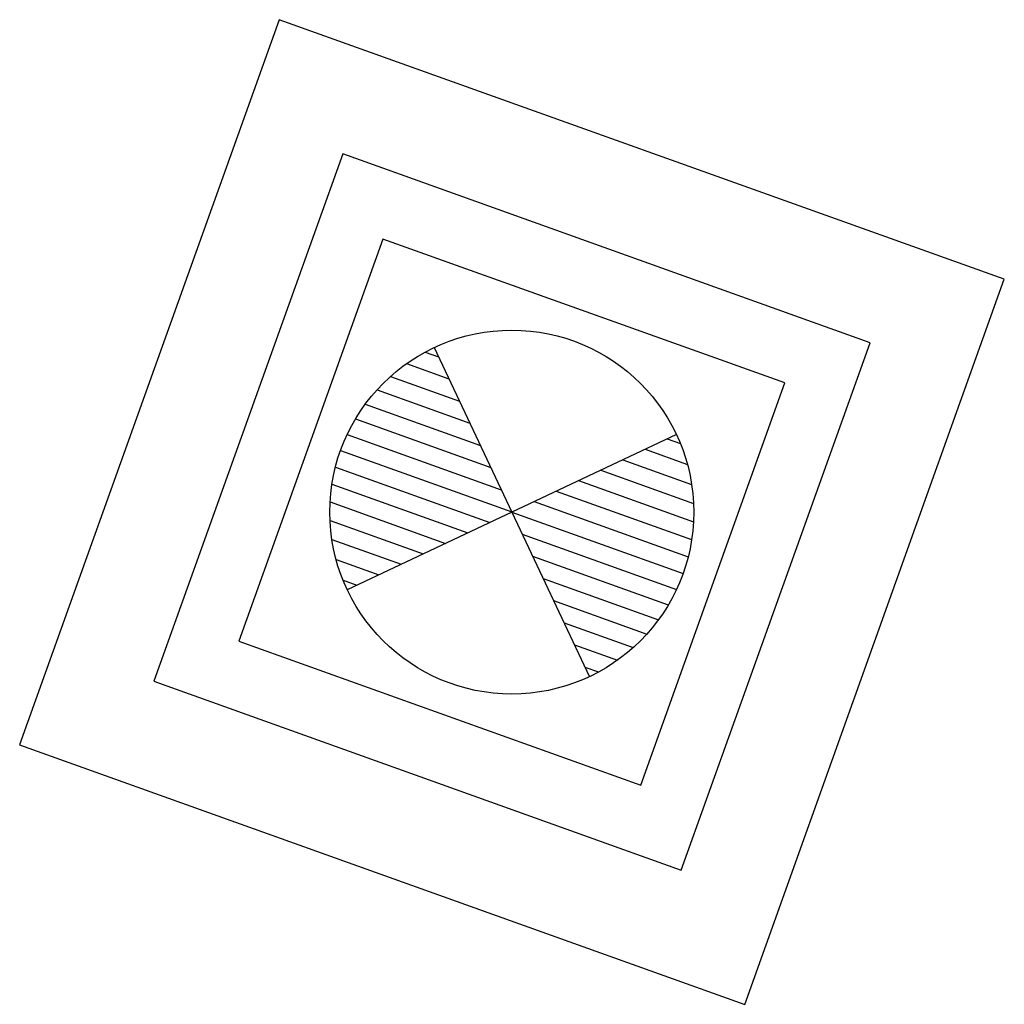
# Model space of a CAD drawing. Header units: metres. Extents: x 136120 to 136876, y 452791 to 453628.
# Tile 15 of 19: x 136352.92 to 136354.33, y 453595.53 to 453596.93. Entities that reach past the tile are written whole.
import ezdxf

# ---------------------------------------------------------------- set-up
doc = ezdxf.new("R2010")
doc.units = ezdxf.units.M
for name, color, linetype in [('-DR-nw-rio-inspectieput', 2, 'Continuous'), ('-DR-nw-rio-putblock-deksel', 1, 'Continuous'), ('-DR-nw-rio-putblock-schacht', 1, 'Continuous')]:
    doc.layers.add(name, color=color, linetype=linetype)

# ---------------------------------------------------------------- blocks, each defined once
blk = doc.blocks.new('*U20')
at = {"layer": '-DR-nw-rio-putblock-deksel', "color": 0, "ltscale": 0.5}
for p, q in [((-0.1238, 0.2285), (-0.105, 0.2218)), ((-0.1112, 0.2349), (0.1106, -0.2352)), ((-0.1506, 0.2119), (-0.09, 0.1901)), ((-0.1734, 0.1937), (-0.0751, 0.1585)), ((-0.1928, 0.1744), (-0.0602, 0.1268)), ((-0.2095, 0.1541), (-0.0452, 0.0951)), ((-0.2236, 0.1329), (-0.0303, 0.0635)), ((0.2348, 0.1108), (-0.2353, -0.111)), ((-0.2353, 0.1108), (-0.0154, 0.0318)), ((0.2216, 0.1046), (0.2405, 0.0978)), ((-0.2448, 0.0879), (-0.0004, 0.0001)), ((0.19, 0.0896), (0.2506, 0.0679)), ((0.1583, 0.0747), (0.2566, 0.0394)), ((-0.2521, 0.0642), (-0.0317, -0.0149)), ((0.1267, 0.0597), (0.2593, 0.0121)), ((0.095, 0.0448), (0.2592, -0.0141)), ((-0.2571, 0.0397), (-0.0633, -0.0299)), ((0.0633, 0.0299), (0.2566, -0.0395)), ((-0.2598, 0.0143), (-0.095, -0.0448)), ((0.0317, 0.0149), (0.2516, -0.064)), ((0, 0), (0.2444, -0.0877)), ((-0.2599, -0.0119), (-0.1267, -0.0597)), ((-0.2572, -0.0392), (-0.1583, -0.0747)), ((0.0145, -0.0315), (0.235, -0.1106)), ((-0.2513, -0.0676), (-0.19, -0.0896)), ((0.0295, -0.0632), (0.2232, -0.1327)), ((-0.2412, -0.0975), (-0.2216, -0.1046)), ((0.0444, -0.0948), (0.2092, -0.154)), ((0.0593, -0.1265), (0.1926, -0.1743)), ((0.0743, -0.1582), (0.1732, -0.1937)), ((0.0892, -0.1898), (0.1505, -0.2118)), ((0.1041, -0.2215), (0.1237, -0.2285))]:
    blk.add_line(p, q, dxfattribs=at)
at = {"layer": '-DR-nw-rio-putblock-deksel', "color": 0}
blk.add_lwpolyline([(-0.3901, -0.1844), (0.1842, -0.39), (0.3898, 0.1843), (-0.1845, 0.3899)], close=True, dxfattribs=at)
at = {"layer": '-DR-nw-rio-putblock-deksel', "color": 0, "ltscale": 0.5}
blk.add_circle((-0.0003, -0.0001), 0.2599, dxfattribs=at)
at = {"layer": '-DR-nw-rio-putblock-schacht', "color": 0}
for points in [[(-0.7032, -0.3325), (0.3325, -0.7032), (0.7032, 0.3325), (-0.3325, 0.7032)], [(-0.5114, -0.2418), (0.2418, -0.5114), (0.5114, 0.2418), (-0.2418, 0.5114)]]:
    blk.add_lwpolyline(points, close=True, dxfattribs=at)

msp = doc.modelspace()

# ---------------------------------------------------------------- block references
at = {"layer": '-DR-nw-rio-inspectieput'}
msp.add_blockref('*U20', (136353.6281, 453596.2314), dxfattribs=at)
msp.add_blockref('*U20', (136353.6281, 453596.2314), dxfattribs=at)

doc.saveas('drawing.dxf')
